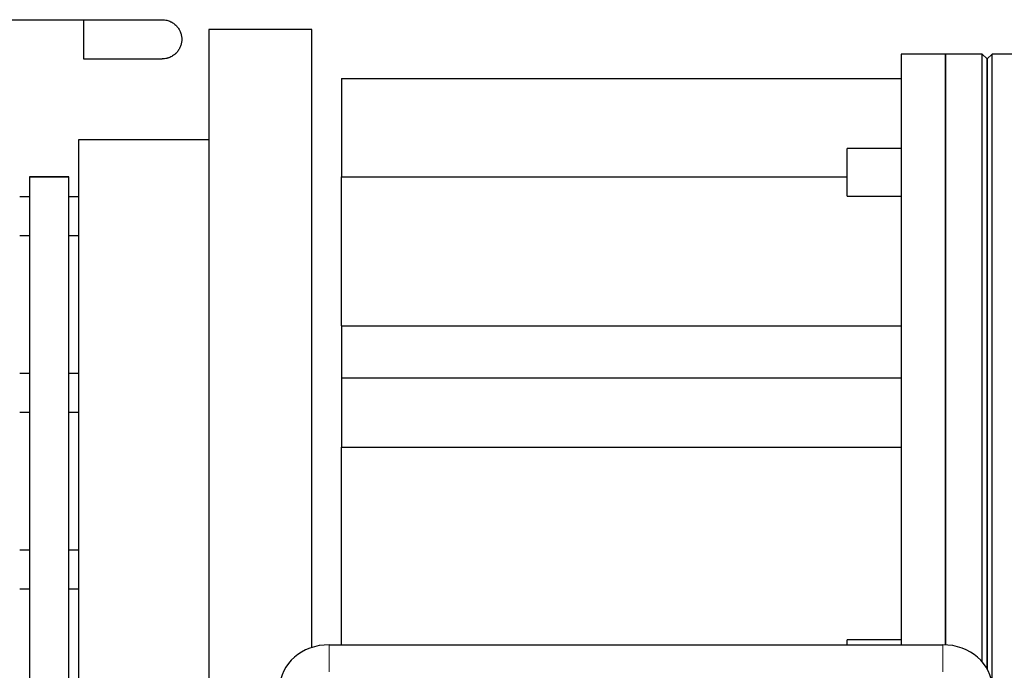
# Model space of a CAD drawing. Header units: millimetres. Extents: x 0 to 29700, y -16 to 21000.
# Tile 99 of 256: x 11060 to 11261, y 9752 to 9884. Entities that reach past the tile are written whole.
import ezdxf

# ---------------------------------------------------------------- set-up
doc = ezdxf.new("R2010")
doc.units = ezdxf.units.MM
doc.layers.add('1', color=7, linetype='Continuous', true_color=0xffffff)

msp = doc.modelspace()

# ---------------------------------------------------------------- linework, layer by layer
at = {"layer": '1', "color": 2, "linetype": 'Continuous', "lineweight": 25}
for p, q in [((11055.014, 9884.292), (11073.013, 9884.292)), ((11073.013, 9884.292), (11073.013, 9876.292)), ((11073.013, 9884.292), (11089.013, 9884.292)), ((11098.513, 9882.292), (11098.513, 9482.292)), ((11119.513, 9882.292), (11098.513, 9882.292)), ((11119.513, 9756.409), (11119.513, 9882.292)), ((11239.513, 9877.292), (11239.513, 9756.968)), ((11248.513, 9877.292), (11239.513, 9877.292)), ((11248.513, 9877.292), (11248.513, 9756.951)), ((11248.513, 9756.951), (11248.513, 9877.292)), ((11256.013, 9877.292), (11248.513, 9877.292)), ((11256.013, 9753.506), (11256.013, 9877.292)), ((11257.013, 9876.292), (11256.013, 9877.292)), ((11258.013, 9877.292), (11257.013, 9876.292)), ((11258.013, 9748.328), (11258.013, 9877.292)), ((11263.013, 9877.292), (11258.013, 9877.292)), ((11073.013, 9876.292), (11089.013, 9876.292)), ((11257.013, 9752.094), (11257.013, 9876.292)), ((11257.013, 9876.292), (11257.013, 9752.076)), ((11125.513, 9872.292), (11125.513, 9852.292)), ((11125.513, 9872.292), (11239.513, 9872.292)), ((11072.013, 9859.792), (11072.013, 9504.792)), ((11098.513, 9859.792), (11072.013, 9859.792)), ((11228.5, 9855.871), (11228.5, 9858.076)), ((11239.514, 9858.076), (11228.5, 9858.076)), ((11228.5, 9848.344), (11228.5, 9855.871)), ((11062.013, 9852.292), (11062.013, 9512.292)), ((11070.013, 9852.292), (11062.013, 9852.292)), ((11062.013, 9852.292), (11070.013, 9852.292)), ((11070.013, 9512.292), (11070.013, 9852.292)), ((11125.513, 9852.292), (11228.5, 9852.292)), ((11125.513, 9821.936), (11125.513, 9852.292)), ((11060.014, 9848.292), (11062.013, 9848.292)), ((11070.013, 9848.292), (11072.013, 9848.292)), ((11228.5, 9848.344), (11239.514, 9848.344)), ((11062.014, 9840.292), (11060.013, 9840.292)), ((11072.013, 9840.292), (11070.014, 9840.292)), ((11125.513, 9821.945), (11239.513, 9821.945)), ((11125.513, 9821.945), (11125.513, 9811.339)), ((11060.013, 9812.292), (11062.014, 9812.292)), ((11070.014, 9812.292), (11072.013, 9812.292)), ((11125.513, 9811.339), (11239.513, 9811.339)), ((11125.513, 9811.339), (11125.513, 9797.197)), ((11062.014, 9804.292), (11060.013, 9804.292)), ((11072.013, 9804.292), (11070.014, 9804.292)), ((11125.513, 9797.197), (11239.513, 9797.197)), ((11125.513, 9756.969), (11125.513, 9797.193)), ((11060.013, 9776.292), (11062.014, 9776.292)), ((11070.014, 9776.292), (11072.013, 9776.292)), ((11062.014, 9768.292), (11060.013, 9768.292)), ((11072.013, 9768.292), (11070.014, 9768.292)), ((11123.013, 9756.971), (11248.013, 9756.971)), ((11228.5, 9756.971), (11228.5, 9757.954)), ((11239.514, 9757.954), (11228.5, 9757.954))]:
    msp.add_line(p, q, dxfattribs=at)
at = {"layer": '1', "color": 4, "linetype": 'Continuous', "lineweight": 13}
for p, q in [((11123.013, 9756.971), (11123.013, 9751.471)), ((11248.013, 9751.471), (11248.013, 9756.971))]:
    msp.add_line(p, q, dxfattribs=at)
at = {"layer": '1', "color": 2, "linetype": 'Continuous', "lineweight": 25}
for centre, start_param, end_param in [((11123.013, 9748.311), 4.712389, 6.2831853), ((11248.013, 9748.311), 3.1415927, 4.712389)]:
    msp.add_ellipse(centre, major_axis=(-10, 0), ratio=0.8660254, start_param=start_param, end_param=end_param, dxfattribs=at)
for points, knots in [([(11089.013, 9884.292), (11089.185, 9884.292), (11089.35, 9884.281), (11089.67, 9884.241), (11089.824, 9884.212), (11090.12, 9884.139), (11090.263, 9884.095), (11090.538, 9883.993), (11090.67, 9883.936), (11090.828, 9883.857), (11090.86, 9883.841), (11090.922, 9883.808), (11090.952, 9883.791), (11091.043, 9883.739), (11091.102, 9883.704), (11091.275, 9883.594), (11091.384, 9883.516), (11091.591, 9883.353), (11091.689, 9883.268), (11091.873, 9883.091), (11091.96, 9883), (11092.204, 9882.717), (11092.346, 9882.517), (11092.529, 9882.205), (11092.584, 9882.098), (11092.66, 9881.936), (11092.684, 9881.882), (11092.73, 9881.772), (11092.751, 9881.717), (11092.853, 9881.439), (11092.913, 9881.213), (11092.973, 9880.869), (11092.988, 9880.754), (11093.003, 9880.581), (11093.009, 9880.495), (11093.012, 9880.393), (11093.013, 9880.343), (11093.013, 9880.321), (11093.013, 9880.31), (11093.013, 9880.306), (11093.013, 9880.299), (11093.013, 9880.295), (11093.013, 9880.292)], [0, 0, 0, 0, 0.0625, 0.0625, 0.125, 0.125, 0.1875, 0.1875, 0.25, 0.25, 0.265625, 0.265625, 0.28125, 0.28125, 0.3125, 0.3125, 0.375, 0.375, 0.4375, 0.4375, 0.5, 0.5, 0.625, 0.625, 0.6875, 0.6875, 0.71875, 0.71875, 0.75, 0.75, 0.875, 0.875, 0.9375, 0.9375, 0.96875, 0.984375, 0.9921875, 0.9960938, 0.9960938, 0.9980469, 0.9980469, 1, 1, 1, 1]), ([(11093.013, 9880.292), (11093.013, 9880.288), (11093.013, 9880.285), (11093.013, 9880.279), (11093.013, 9880.278), (11093.013, 9880.274), (11093.013, 9880.265), (11093.013, 9880.241), (11093.012, 9880.19), (11093.009, 9880.089), (11092.996, 9879.887), (11092.973, 9879.715), (11092.913, 9879.373), (11092.854, 9879.149), (11092.694, 9878.709), (11092.595, 9878.495), (11092.354, 9878.08), (11092.214, 9877.879), (11091.969, 9877.594), (11091.882, 9877.501), (11091.766, 9877.389), (11091.742, 9877.367), (11091.694, 9877.323), (11091.67, 9877.301), (11091.596, 9877.236), (11091.545, 9877.194), (11091.388, 9877.071), (11091.279, 9876.992), (11091.049, 9876.846), (11090.928, 9876.777), (11090.675, 9876.651), (11090.543, 9876.593), (11090.336, 9876.516), (11090.266, 9876.492), (11090.157, 9876.459), (11090.121, 9876.448), (11090.047, 9876.428), (11090.01, 9876.418), (11089.823, 9876.372), (11089.668, 9876.342), (11089.348, 9876.303), (11089.183, 9876.292), (11089.013, 9876.292)], [0, 0, 0, 0, 0.0019531, 0.0019531, 0.0029297, 0.0029297, 0.0039063, 0.0078125, 0.015625, 0.03125, 0.0625, 0.125, 0.125, 0.25, 0.25, 0.375, 0.375, 0.5, 0.5, 0.5625, 0.5625, 0.578125, 0.578125, 0.59375, 0.59375, 0.625, 0.625, 0.6875, 0.6875, 0.75, 0.75, 0.8125, 0.8125, 0.84375, 0.84375, 0.859375, 0.859375, 0.875, 0.875, 0.9375, 0.9375, 1, 1, 1, 1])]:
    msp.add_open_spline(points, degree=3, knots=knots, dxfattribs=at)

doc.saveas('drawing.dxf')
